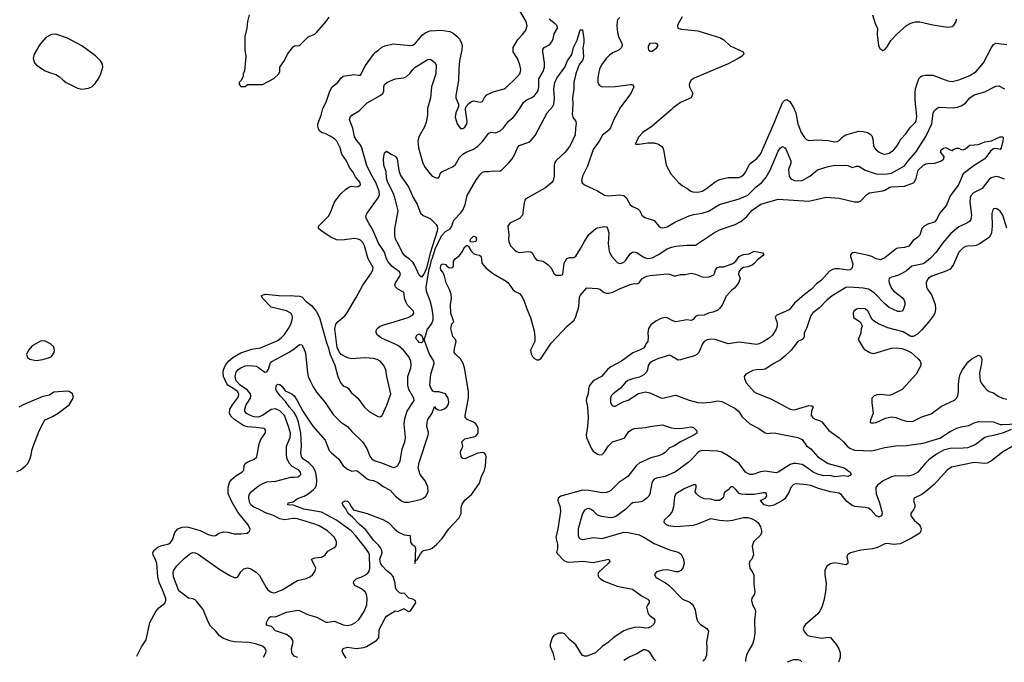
# Model space of a CAD drawing. Header units: inches. Extents: x 1678809 to 1859548, y 384609 to 522868.
# Tile 38 of 256: x 1767477 to 1776528, y 384924 to 390826. Entities that reach past the tile are written whole.
import ezdxf

# ---------------------------------------------------------------- set-up
doc = ezdxf.new("R2010")
doc.units = ezdxf.units.IN
doc.header["$MEASUREMENT"] = 0
for name, color, linetype in [('B7368', 7, 'Continuous'), ('B7369', 7, 'Continuous'), ('B7378', 7, 'Continuous'), ('B7379', 7, 'Continuous')]:
    doc.layers.add(name, color=color, linetype=linetype)

msp = doc.modelspace()

# ---------------------------------------------------------------- linework, layer by layer
at = {"layer": 'B7368', "color": 5}
for points, elevation in [([(1768554.4, 384980.6), (1768595.5, 385064.5), (1768639, 385130), (1768674, 385290), (1768730, 385391.3), (1768755.5, 385424.5), (1768810, 385466), (1768821.2, 385490), (1768820.7, 385510), (1768790.8, 385590), (1768758.2, 385658.2), (1768747, 385710), (1768738.7, 385830), (1768730, 385859.3), (1768705.6, 385910), (1768702, 385930), (1768709.7, 385950.3), (1768750, 385984.9), (1768782.9, 385997.1), (1768848.6, 386011.4), (1768860, 386020), (1768880.9, 386050), (1768903.1, 386116.9), (1768930, 386148.9), (1768970, 386165.2), (1769008.2, 386168.2), (1769030, 386164.7), (1769134.8, 386134.8), (1769210, 386098.4), (1769254.2, 386085.8), (1769278, 386090), (1769310, 386111), (1769350, 386122.8), (1769390, 386120.7), (1769450, 386104.4), (1769510, 386103.1), (1769568, 386110), (1769594, 386130), (1769597.2, 386150), (1769574.5, 386190), (1769482.5, 386302.5), (1769424.3, 386404.3), (1769394.6, 386474.6), (1769393.1, 386530), (1769405.2, 386574.8), (1769420.4, 386599.6), (1769463.4, 386636.6), (1769520.7, 386670), (1769537.6, 386690), (1769539.3, 386730), (1769549, 386750), (1769573.4, 386766.6), (1769634, 386790), (1769656, 386810), (1769678.7, 386930), (1769695.1, 386970), (1769733.3, 387030), (1769740.7, 387050), (1769730, 387066), (1769722, 387070), (1769650, 387081.5), (1769570, 387085.7), (1769536.3, 387096.3), (1769453.5, 387150), (1769421.1, 387181.1), (1769406.9, 387210), (1769409.8, 387250), (1769432.2, 387290), (1769490, 387363.6), (1769492.5, 387390), (1769477.9, 387410), (1769454.9, 387430), (1769390.6, 387470), (1769381.4, 387481.4), (1769350.9, 387550), (1769347.8, 387590), (1769351.1, 387610), (1769370, 387653.4), (1769397.3, 387690), (1769437, 387723), (1769510, 387765.7), (1769610, 387799.7), (1769690, 387813.2), (1769850, 387880.2), (1769888.3, 387910), (1769910, 387936), (1769948.8, 387990), (1769970, 388028.4), (1769983.1, 388070), (1769984.5, 388090), (1769980.9, 388110), (1769970, 388131.1), (1769930, 388152.1), (1769790, 388187), (1769709.4, 388270), (1769701.2, 388290), (1769705.1, 388294.9), (1769736, 388304), (1769890, 388291.5), (1769970, 388294), (1770000, 388291.1)], 280), ([(1770000, 386712.5), (1769981.9, 386721.9), (1769956.5, 386750), (1769935.7, 386790), (1769930.6, 386830.6), (1769931.2, 386908.8), (1769963.2, 386990), (1769965.3, 387030), (1769949.5, 387089.5), (1769912.2, 387190), (1769870, 387233.4), (1769830, 387251.5), (1769790, 387245.7), (1769708.8, 387191.2), (1769670, 387175.6), (1769630, 387178.2), (1769598, 387190), (1769562.8, 387210), (1769547.7, 387230), (1769546.2, 387250), (1769559.6, 387290), (1769598.6, 387350), (1769603.4, 387370), (1769598.7, 387390), (1769570, 387424.6), (1769502.8, 387470), (1769467.8, 387510), (1769458.1, 387550), (1769468.6, 387590), (1769486.6, 387613.4), (1769509.9, 387630.1), (1769550, 387645.7), (1769590, 387651.3), (1769650, 387643.5), (1769672.4, 387632.4), (1769730, 387589.2), (1769750, 387593.4), (1769763.8, 387616.2), (1769779, 387670), (1769793.6, 387686.4), (1769949.7, 387770), (1769998.6, 387801.4), (1770000, 387802.6)], 260), ([(1770000, 387218.3), (1769999.4, 387219.4), (1769954.2, 387270), (1769920.4, 387320.4), (1769872, 387370), (1769837.7, 387417.7), (1769831.5, 387431.5), (1769836.1, 387463.9), (1769850, 387479.3), (1769870, 387475.5), (1769890, 387457.3), (1769917.4, 387417.4), (1769978, 387390), (1770000, 387370.9)], 240), ([(1767450, 386675.3), (1767480.9, 386690), (1767531.8, 386730), (1767551.6, 386750), (1767571, 386789), (1767584.2, 386830), (1767589.7, 386870), (1767605.2, 386914.8), (1767656.2, 387050), (1767701, 387139), (1767710, 387150.8), (1767778.4, 387181.6), (1767830, 387210.8), (1767931.4, 387288.6), (1767969, 387350), (1767968.7, 387370), (1767962, 387390), (1767932, 387412), (1767914.8, 387414.8), (1767790, 387405.2), (1767750, 387379), (1767690, 387366.6), (1767510, 387289.3), (1767470, 387267)], 320), ([(1770000, 386243.4), (1769990, 386244.5), (1769910, 386233.1), (1769870, 386240.2), (1769810, 386272.7), (1769737.4, 386297.4), (1769676.3, 386330), (1769630, 386347.4), (1769602.6, 386370), (1769592, 386390), (1769582.9, 386430), (1769583.5, 386450), (1769590.6, 386469.4), (1769608, 386492), (1769670, 386540.3), (1769712.5, 386567.5), (1769750, 386580.2), (1769831.5, 386588.5), (1769970, 386623.2), (1770000, 386625.2)], 260), ([(1770000, 386365.1), (1769991.8, 386368.2), (1769941.2, 386370), (1769944, 386390), (1769990, 386397.3), (1770000, 386404.7)], 240), ([(1769718.3, 384969.9), (1769739.5, 385010), (1769742, 385030), (1769734.5, 385050), (1769710, 385071.1), (1769645.5, 385094.5), (1769585.3, 385105.3), (1769450, 385112.9), (1769410, 385119.7), (1769345.9, 385145.9), (1769312, 385170), (1769279.5, 385210), (1769230, 385256.2), (1769210, 385294.5), (1769163.1, 385410), (1769103.9, 385483.9), (1769090, 385497.7), (1769070, 385506.5), (1769030, 385512.6), (1768941.6, 385581.6), (1768889.9, 385710), (1768889, 385750), (1768895.3, 385770), (1768922.6, 385810), (1768990, 385877.4), (1769050, 385925.3), (1769070, 385931.3), (1769090, 385930.2), (1769116.7, 385916.7), (1769316.5, 385776.5), (1769410, 385719.7), (1769450, 385701.5), (1769470, 385702.3), (1769481.6, 385710), (1769510, 385754.9), (1769537.7, 385782.3), (1769570, 385792.2), (1769603, 385783), (1769650, 385750.4), (1769680.5, 385720.5), (1769743.1, 385610), (1769759.3, 385590), (1769790, 385567), (1769810, 385562.6), (1769830, 385564.6), (1769889.4, 385590), (1770000, 385658)], 260), ([(1770000, 384981.3), (1769977.6, 385010), (1769977.1, 385050), (1769989.8, 385110), (1769985.6, 385130), (1769972.1, 385150), (1769930, 385179.1), (1769830, 385211.5), (1769792.8, 385252.8), (1769745.9, 385265.9), (1769745.5, 385290), (1769766.5, 385333.5), (1769778.5, 385341.5), (1769790, 385344.7), (1769830, 385341.6), (1769930, 385385.2), (1770000, 385397.8)], 240)]:
    msp.add_lwpolyline(points, dxfattribs=dict(at, elevation=elevation))
at = {"layer": 'B7368', "color": 5, "elevation": 320}
msp.add_lwpolyline([(1767690, 387877.2), (1767670, 387872.7), (1767591.3, 387830), (1767558.8, 387790), (1767540.7, 387750), (1767550, 387724.7), (1767570, 387707.3), (1767630, 387697.3), (1767690, 387703.8), (1767750, 387723), (1767770, 387734), (1767795.1, 387770), (1767798, 387790), (1767790, 387822), (1767762, 387850), (1767710, 387874)], close=True, dxfattribs=at)
at = {"layer": 'B7369', "color": 5, "elevation": 320}
msp.add_lwpolyline([(1769587.3, 390870), (1769570.6, 390810), (1769564, 390750), (1769547.9, 390672.1), (1769546.8, 390550), (1769556, 390490), (1769543.6, 390356.4), (1769532, 390330), (1769531.6, 390308.4), (1769511.6, 390268.4), (1769494, 390250), (1769494, 390230), (1769510, 390214), (1769550, 390214), (1769570, 390232), (1769710, 390232), (1769813.6, 390286.4), (1769858, 390330), (1769868, 390350), (1769869.1, 390390.9), (1769910, 390452), (1769939, 390510), (1769990, 390578), (1770000, 390584.5)], dxfattribs=at)
msp.add_lwpolyline([(1767810, 390694), (1767770, 390689.3), (1767718, 390662), (1767661.3, 390598.7), (1767610.7, 390510), (1767600.7, 390470), (1767614.8, 390430), (1767631, 390410), (1767710, 390357.3), (1767750, 390340.7), (1767810, 390324), (1767842.5, 390302.5), (1767876, 390270), (1767904.7, 390250), (1768010, 390197.3), (1768050, 390188), (1768110, 390197.1), (1768141.2, 390210), (1768170, 390240.7), (1768205.1, 390290), (1768223, 390330), (1768240.5, 390390), (1768237.1, 390417.1), (1768219.5, 390450), (1768175.5, 390495.5), (1768050, 390585.6), (1767916.1, 390656.1)], close=True, dxfattribs=at)
at = {"layer": 'B7378', "color": 5}
for points, elevation in [([(1770000, 387370.9), (1770001.1, 387370), (1770028.9, 387330), (1770080.9, 387230), (1770173.1, 387093.1), (1770283.7, 386963.7), (1770322.8, 386870), (1770340.3, 386850), (1770412.2, 386790), (1770450.4, 386730), (1770490, 386697), (1770530, 386678.4), (1770570, 386686.4), (1770590, 386675.8), (1770670, 386610.2), (1770690, 386600.8), (1770730, 386592.6), (1770770, 386574.9), (1770819.8, 386539.8), (1770883.7, 386503.7), (1770932.4, 386450), (1770990, 386403.7), (1771010, 386393.7), (1771050, 386393.4), (1771161.3, 386418.7), (1771190, 386432.2), (1771210, 386450.3), (1771232.2, 386490), (1771230, 386536), (1771204.4, 386590), (1771159.7, 386650), (1771141.5, 386710), (1771150, 386758.8), (1771232.3, 387010), (1771235.5, 387035.5), (1771220.4, 387090), (1771221.5, 387130), (1771230, 387152.7), (1771269.1, 387210.9), (1771290, 387274.8), (1771298.7, 387258.7), (1771323.7, 387243.7), (1771350, 387240.7), (1771384.4, 387255.6), (1771403.5, 387270), (1771416.1, 387290), (1771421.6, 387310), (1771415.9, 387350), (1771390.5, 387390.5), (1771331.4, 387408.6), (1771290, 387409.4), (1771274.2, 387414.2), (1771252.4, 387452.4), (1771246, 387470), (1771255.6, 387570), (1771288, 387670), (1771282.6, 387690), (1771241, 387761), (1771194, 387890), (1771210, 387930.7), (1771221.4, 387978.6), (1771265.2, 388034.8), (1771276.6, 388070), (1771277.1, 388110), (1771265.2, 388185.2), (1771250, 388242.9), (1771217, 388330), (1771212.5, 388370), (1771240.5, 388539.5), (1771250, 388562), (1771262, 388618), (1771270, 388630.3), (1771303.3, 388736.7), (1771356.7, 388843.3), (1771390, 388879.5), (1771435.4, 388904.6), (1771449.8, 388930), (1771460.3, 388970), (1771471.1, 388988.9), (1771530, 389050.2), (1771550, 389077.8), (1771572.6, 389130), (1771590, 389212.2), (1771669.9, 389350), (1771710, 389405.8), (1771730, 389427.1), (1771750, 389432.3), (1771788.5, 389431.5), (1771830, 389438.9), (1771890, 389435.8), (1771910, 389448.5), (1771970, 389508.8), (1772002.7, 389550), (1772027.4, 389592.6), (1772052.4, 389650), (1772069.7, 389670), (1772157.8, 389702.2), (1772179.9, 389720.1), (1772215.7, 389764.3), (1772324.4, 389970), (1772351, 390000)], 240), ([(1770000, 387802.6), (1770050, 387844.4), (1770070, 387840.5), (1770090, 387807.3), (1770104, 387764), (1770124.2, 387584.2), (1770130.2, 387550), (1770146.7, 387510), (1770174.4, 387454.4), (1770205.6, 387405.6), (1770285.7, 387310), (1770358.8, 387198.8), (1770430, 387130.5), (1770490, 387090.4), (1770530, 387043.7), (1770628.8, 386950), (1770667.9, 386887.9), (1770696.4, 386816.4), (1770712.8, 386792.8), (1770736.9, 386776.9), (1770813.7, 386753.7), (1770910, 386714), (1770930, 386716.4), (1770950, 386728.2), (1770976, 386770), (1770993.8, 386886.2), (1771016.9, 386950), (1771022.9, 386990), (1771009.9, 387109.9), (1771017.4, 387162.6), (1771039.7, 387230), (1771104.7, 387330), (1771100.4, 387350), (1771055, 387430), (1771046.3, 387470), (1771045, 387550), (1771073, 387630), (1771075.3, 387655.3), (1771072, 387690), (1771053, 387730), (1771006.6, 387790), (1770959.7, 387830), (1770923.6, 387850), (1770802.3, 387902.3), (1770766.6, 387930), (1770754.3, 387950), (1770753, 387970), (1770763.6, 387990), (1770792.3, 388010), (1770832.6, 388027.4), (1770890, 388041.2), (1771048.2, 388091.8), (1771086.6, 388113.4), (1771100.9, 388130), (1771098, 388150), (1771043, 388203), (1771028.4, 388228.4), (1771014.4, 388270), (1771011.6, 388311.6), (1771004.2, 388324.2), (1770952.5, 388352.5), (1770932.1, 388372.1), (1770926.6, 388390), (1770931.1, 388410), (1770971.1, 388470), (1770976.4, 388490), (1770969.7, 388510), (1770900.4, 388560.4), (1770863.1, 388603.1), (1770849.1, 388630), (1770830.7, 388690), (1770775.3, 388775.3), (1770721.7, 388901.7), (1770690.9, 388950), (1770660.5, 389010), (1770662, 389030), (1770670, 389050.5), (1770772.8, 389190), (1770783.2, 389216.8), (1770782.1, 389250), (1770752, 389330), (1770706, 389410), (1770668.8, 389488.8), (1770618.4, 389658.4), (1770604.5, 389684.5), (1770576.2, 389716.2), (1770554.7, 389750), (1770539.7, 389830), (1770513.7, 389890), (1770509.7, 389910), (1770514.7, 389930), (1770529.8, 389950.2), (1770598.4, 389990), (1770608.4, 390000)], 260), ([(1770000, 388291.1), (1770050, 388286.3), (1770070, 388279.5), (1770110, 388238.3), (1770160.7, 388200.7), (1770203.1, 388150), (1770232.5, 388092.5), (1770293.1, 387870), (1770316, 387810), (1770331.5, 387750), (1770372.8, 387652.8), (1770400.8, 387550), (1770430, 387489.1), (1770450, 387464.7), (1770488.3, 387448.3), (1770498.5, 387438.5), (1770523.3, 387403.3), (1770585, 387350), (1770644.2, 387270), (1770690, 387226.9), (1770770, 387181.7), (1770790, 387178.7), (1770810, 387190.6), (1770853.5, 387286.5), (1770887.7, 387390), (1770851.9, 387550), (1770843.5, 387610), (1770825.7, 387650), (1770789.6, 387690), (1770764.2, 387704.2), (1770730, 387714.7), (1770650, 387721.1), (1770531.3, 387711.3), (1770490, 387720.5), (1770432.4, 387752.4), (1770415.1, 387775.1), (1770396.9, 387816.9), (1770374.2, 387985.8), (1770384.5, 388030), (1770404.4, 388055.6), (1770469.4, 388110), (1770482.9, 388130), (1770570, 388274.9), (1770630, 388388.4), (1770710, 388501.6), (1770723.5, 388530), (1770726.2, 388550), (1770681, 388630), (1770647.2, 388750), (1770630, 388779.1), (1770610, 388800.4), (1770590, 388810.8), (1770555.7, 388815.7), (1770438.8, 388801.2), (1770390, 388804.2), (1770330, 388832.5), (1770245.6, 388890), (1770225.1, 388910), (1770225.1, 388930), (1770317.3, 389022.7), (1770332.2, 389050), (1770371.1, 389150), (1770382.6, 389170), (1770430, 389227), (1770475.6, 389270), (1770510, 389291.7), (1770530, 389296.5), (1770570, 389292.4), (1770590, 389294.9), (1770611.3, 389310), (1770607.6, 389330), (1770563.4, 389383.4), (1770539.7, 389430), (1770509.2, 389469.2), (1770480.8, 389530), (1770439.8, 389590), (1770422.9, 389650), (1770391.4, 389710), (1770370.8, 389730.8), (1770330, 389755.6), (1770290, 389777.1), (1770250.8, 389790.8), (1770230, 389809.5), (1770222.6, 389822.6), (1770216.4, 389850), (1770219.2, 389870), (1770249.1, 389950.9), (1770260.5, 390000)], 280), ([(1771225.3, 390000), (1771225.5, 389950), (1771214.2, 389885.8), (1771197, 389843), (1771145.7, 389750), (1771138.3, 389710), (1771144.4, 389650), (1771182.8, 389510), (1771203.1, 389470), (1771250, 389410.3), (1771270, 389390.4), (1771290, 389379.5), (1771310, 389372.7), (1771326.3, 389373.7), (1771334.9, 389385.1), (1771343, 389410), (1771358, 389430), (1771461, 389479), (1771484.5, 389495.5), (1771520.7, 389559.3), (1771550, 389591.4), (1771582, 389610), (1771650, 389637.8), (1771690, 389664.2), (1771732.2, 389707.8), (1771790, 389785.5), (1771810, 389792.4), (1771850, 389786), (1771894.2, 389805.8), (1771925.4, 389834.6), (1771970, 389894), (1772010, 389924.9), (1772030, 389947.3), (1772064.9, 390000)], 260), ([(1771497.8, 390000), (1771485.3, 389970), (1771478.7, 389930), (1771497.6, 389870), (1771530, 389828.2), (1771550, 389828.4), (1771570, 389840.4), (1771586, 389870), (1771589.8, 389890), (1771576.5, 390000)], 280), ([(1772559.1, 390000), (1772556.2, 389956.2), (1772562, 389930), (1772590.3, 389890.3), (1772593.7, 389873.7), (1772586, 389830), (1772583.1, 389770), (1772547, 389690), (1772530, 389662.9), (1772490.3, 389610), (1772408.2, 389531.8), (1772394, 389510), (1772390.3, 389489.7), (1772391.4, 389388.6), (1772380.4, 389350), (1772367.8, 389332.2), (1772310, 389283.1), (1772130, 389179.6), (1772122, 389170), (1772115.5, 389144.5), (1772099.6, 389030), (1772070, 389000.9), (1771983.5, 388956.5), (1771963.1, 388930), (1771974.6, 388850), (1771970.4, 388810), (1771974, 388790), (1771990.3, 388750.3), (1772029, 388709), (1772050, 388693), (1772070, 388686.7), (1772150, 388698), (1772174.2, 388694.2), (1772190, 388682.8), (1772210, 388640.7), (1772230, 388616.3), (1772290, 388607.7), (1772335.8, 388575.8), (1772359.1, 388550), (1772390, 388491), (1772410, 388481), (1772450, 388478.8), (1772470, 388486), (1772482.6, 388590), (1772505.7, 388634.3), (1772530, 388642), (1772570, 388642.3), (1772590, 388655.3), (1772630, 388717.6), (1772667.9, 388790), (1772710, 388853.7), (1772770, 388904.4), (1772790, 388915.3), (1772850, 388928.2), (1772870, 388924.9), (1772881.6, 388910), (1772892.4, 388870), (1772886.2, 388770), (1772895.8, 388695.8), (1772921.1, 388650), (1772970, 388597.6), (1772990, 388588.5), (1773008.7, 388588.7), (1773030, 388598.3), (1773050, 388616.5), (1773090, 388676.4), (1773110, 388691.8), (1773125.9, 388694.1), (1773150, 388688.9), (1773208, 388648), (1773230, 388638), (1773250, 388634.4), (1773290, 388640.2), (1773350, 388668.5), (1773430, 388721.3), (1773470, 388738), (1773510, 388746.9), (1773610, 388754), (1773690, 388754.3), (1773854.7, 388865.3), (1773910, 388897.6), (1774054, 388946), (1774107.4, 388972.6), (1774162.5, 389017.5), (1774210, 389076.9), (1774290, 389132.2), (1774450, 389177.3), (1774730, 389159), (1774890, 389195.3), (1775010, 389185.7), (1775150, 389154.9), (1775190, 389153.1), (1775210, 389162.6), (1775261.8, 389218.2), (1775290, 389236.9), (1775410, 389253.1), (1775430, 389260.3), (1775470, 389285), (1775489.2, 389290), (1775610, 389298), (1775692, 389328), (1775702, 389338), (1775718.7, 389370), (1775735.9, 389444.1), (1775785.1, 389490), (1775810, 389503.1), (1775826.2, 389506.2), (1775890, 389507.3), (1775949, 389530), (1775972.3, 389547.7), (1775974, 389570), (1775942, 389610), (1775947.6, 389630), (1775970, 389648), (1775990, 389652.4), (1776030, 389630.6), (1776050, 389624.7), (1776063.9, 389636.1), (1776090, 389647.3), (1776110, 389646.8), (1776130, 389634.8), (1776150, 389630.7), (1776170, 389639.1), (1776210, 389672.7), (1776290, 389681.7), (1776350, 389705.3), (1776410, 389713.7), (1776490, 389752), (1776514, 389750), (1776518.5, 389738.5), (1776515.3, 389715.3), (1776498.4, 389650), (1776490, 389633.2), (1776450, 389644.5), (1776430, 389639.5), (1776402.3, 389617.7), (1776348.9, 389550), (1776251.8, 389488.2), (1776149.5, 389410.5), (1776105.9, 389310), (1776029.1, 389210), (1775995.9, 389124.1), (1775935.3, 389050), (1775906, 388990), (1775890, 388969.7), (1775877.8, 388962.2), (1775830, 388950.8), (1775790, 388929.8), (1775770.8, 388909.2), (1775750, 388846.9), (1775730, 388825.6), (1775690, 388796.9), (1775650, 388747.1), (1775610, 388733.5), (1775551.2, 388728.8), (1775536.4, 388723.6), (1775430, 388640.4), (1775390, 388621.6), (1775350, 388628.8), (1775309.9, 388649.9), (1775279.5, 388659.5), (1775150, 388688.3), (1775130, 388685.6), (1775113.8, 388666.2), (1775113.4, 388650), (1775134.6, 388585.4), (1775130.4, 388550), (1775121.2, 388538.8), (1775110.2, 388529.8), (1775090, 388526.2), (1775010, 388538), (1774970, 388539.2), (1774947.1, 388532.9), (1774922.2, 388517.8), (1774846.7, 388433.3), (1774801.2, 388398.8), (1774754.6, 388350), (1774690, 388303.1), (1774598.5, 388221.5), (1774550, 388162), (1774431.3, 388110), (1774422.8, 388090), (1774435.6, 388055.6), (1774439.5, 388030), (1774438.7, 388010), (1774430, 387982.7), (1774398.4, 387930), (1774370, 387905.4), (1774310, 387867.6), (1774274.8, 387850), (1774250, 387843.5), (1774090, 387863.1), (1773990, 387848.5), (1773870, 387889.7), (1773830, 387892.5), (1773795.3, 387884.7), (1773770.4, 387870), (1773753.4, 387850), (1773719.3, 387770), (1773702, 387750), (1773681.2, 387738.8), (1773590, 387715.6), (1773550, 387700.7), (1773530, 387699.5), (1773470, 387737.2), (1773450, 387744), (1773350, 387715), (1773293.4, 387690), (1773267.4, 387670), (1773255.6, 387650), (1773247.6, 387610), (1773238.9, 387590), (1773215.3, 387564.7), (1773175.8, 387544.2), (1773110, 387528.6), (1773067.8, 387512.2), (1773041.3, 387490), (1772998.5, 387441.5), (1772932.2, 387390), (1772913.4, 387370), (1772906.7, 387350), (1772909.1, 387310), (1772923, 387283), (1772935.2, 387275.2), (1772950, 387275.8), (1773024, 387316), (1773070, 387332.8), (1773166.6, 387393.4), (1773230, 387408), (1773270, 387399.6), (1773370, 387354.3), (1773390, 387351.4), (1773490, 387376.1), (1773510, 387376.5), (1773630, 387330.3), (1773712, 387310), (1773750, 387307.8), (1773830, 387314.3), (1773890, 387325.3), (1773930, 387320.9), (1774050, 387258.7), (1774086.5, 387226.5), (1774119.2, 387179.2), (1774190, 387114.3), (1774272.1, 387072.1), (1774330, 387030.4), (1774350, 387025.7), (1774390, 387030.3), (1774427.5, 387027.5), (1774630, 386990.2), (1774670, 386971.8), (1774710, 386913.4), (1774750, 386883.8), (1774812.7, 386810), (1774910.2, 386750.2), (1775056.3, 386710), (1775110.6, 386670), (1775121, 386650), (1775110, 386639), (1775090.4, 386629.6), (1775050, 386637.4), (1774970, 386627.4), (1774930, 386638.7), (1774870, 386637.8), (1774810, 386653.1), (1774770, 386669.9), (1774713.8, 386713.8), (1774670, 386739.5), (1774608.8, 386751.2), (1774589.5, 386750.5), (1774559.2, 386740.8), (1774450.1, 386669.9), (1774430, 386663.4), (1774330, 386678.1), (1774287.7, 386672.3), (1774217.3, 386650), (1774190, 386649.1), (1774170, 386656.8), (1774150, 386671.8), (1774089.8, 386750), (1773990, 386819.9), (1773930, 386855.5), (1773890, 386862.3), (1773750, 386869.8), (1773730, 386864), (1773710.4, 386850), (1773656.5, 386790), (1773621.5, 386758.5), (1773506.7, 386673.3), (1773410.6, 386630), (1773330, 386614.5), (1773310, 386604.7), (1773296.5, 386590), (1773287.8, 386570), (1773270.3, 386470), (1773261.3, 386450), (1773246.3, 386433.7), (1773214.4, 386410), (1773190, 386398.2), (1773112.3, 386387.7), (1773099.1, 386380.9), (1773050, 386329.7), (1772956.4, 386263.6), (1772930, 386253.5), (1772907.9, 386252.1), (1772824, 386264), (1772790, 386276.8), (1772753, 386313), (1772730, 386328.9), (1772710, 386335.8), (1772690, 386334.7), (1772670, 386321.3), (1772650, 386289.3), (1772612.3, 386150), (1772611.5, 386090), (1772616.5, 386070), (1772630, 386058.3), (1772652.4, 386052.4), (1772750, 386071), (1772830, 386062.3), (1773030, 386118.8), (1773070, 386116.2), (1773170, 386093.6), (1773213.2, 386073.2), (1773310, 386013.8), (1773450, 385957.6), (1773530, 385935.8), (1773556.8, 385916.8), (1773579, 385870), (1773583.9, 385830), (1773572.1, 385787.9), (1773553.5, 385766.5), (1773530, 385755.1), (1773510, 385754.5), (1773432.6, 385772.6), (1773390, 385770.7), (1773330, 385753.6), (1773313.1, 385730), (1773321.1, 385710), (1773336.1, 385696.1), (1773414.6, 385654.6), (1773447.2, 385630), (1773570, 385504.9), (1773636.2, 385476.2), (1773657.4, 385457.4), (1773674.6, 385434.6), (1773686.5, 385406.5), (1773697.3, 385330), (1773710, 385297.1), (1773735.8, 385270), (1773794.2, 385234.2), (1773807.9, 385210), (1773789.1, 385110), (1773792.8, 385050), (1773790.2, 384990), (1773773.8, 384950), (1773758, 384934.7)], 240), ([(1772986.7, 390000), (1772938.4, 389910), (1772907.8, 389832.2), (1772890, 389809.7), (1772834.4, 389765.6), (1772805.3, 389710), (1772750, 389634), (1772697.5, 389482.5), (1772650.4, 389390), (1772642.4, 389350), (1772648.8, 389328.8), (1772670, 389310.6), (1772790, 389256), (1772854, 389214), (1772888.2, 389208.2), (1772990, 389216.5), (1773031.7, 389211.7), (1773052.9, 389192.9), (1773090, 389126.8), (1773110, 389111), (1773158, 389090), (1773173.7, 389073.7), (1773196, 389030), (1773224.7, 389010), (1773310, 388980.7), (1773353.4, 388930), (1773370, 388918.4), (1773390, 388915.3), (1773430, 388924.9), (1773504.5, 388970), (1773630, 389025.5), (1773670, 389038), (1773750, 389050.2), (1773810, 389068.1), (1773910.7, 389129.3), (1774090, 389180.7), (1774170, 389215.8), (1774248.1, 389291.9), (1774298.3, 389330), (1774338.9, 389381.1), (1774377.1, 389442.9), (1774450, 389619.5), (1774470, 389648.5), (1774490, 389660.3), (1774510, 389650.4), (1774523.1, 389630), (1774564.2, 389530), (1774564.6, 389510), (1774545.2, 389450), (1774549.3, 389389.3), (1774565.5, 389365.5), (1774598.8, 389350), (1774630, 389345), (1774670, 389350.2), (1774739.7, 389390), (1774811.8, 389448.2), (1774910, 389477.8), (1774970.3, 389490.3), (1775030, 389487.2), (1775070, 389490.3), (1775090, 389487), (1775130, 389470.4), (1775170, 389481.7), (1775190, 389481.5), (1775250, 389443.6), (1775350.2, 389410.2), (1775433.4, 389406.6), (1775490, 389418), (1775610, 389483.5), (1775646.4, 389533.6), (1775715.9, 389610), (1775806.3, 389753.7), (1775860.6, 389870), (1775874.5, 389970), (1775886.1, 389993.9), (1775893, 390000)], 260), ([(1773466.3, 390000), (1773291.4, 389848.6), (1773204, 389790), (1773167.3, 389750), (1773146, 389710), (1773143.6, 389696.4), (1773134, 389690), (1773144.7, 389684.7), (1773170, 389682.8), (1773250, 389696.4), (1773310, 389694.4), (1773350, 389683.8), (1773381.3, 389661.3), (1773390.3, 389650.3), (1773396.4, 389630), (1773419, 389490), (1773462.6, 389410), (1773532.7, 389330), (1773570, 389302), (1773610, 389279.5), (1773645.5, 389250), (1773663.9, 389243.9), (1773710, 389242.8), (1773750, 389252), (1773790, 389274.7), (1773870, 389338.6), (1773910, 389358.2), (1773990, 389376.5), (1774090, 389375.9), (1774110, 389385.2), (1774134.2, 389405.8), (1774151.6, 389428.4), (1774170, 389470.4), (1774190, 389501.7), (1774251, 389549), (1774287.8, 389592.2), (1774409.9, 389870), (1774461.9, 390000)], 280), ([(1774598.2, 390000), (1774610.2, 389970.2), (1774630.2, 389870), (1774661.2, 389790), (1774690, 389743.1), (1774710, 389724.9), (1774730, 389718), (1774810, 389723.6), (1774910, 389715.8), (1774970, 389706), (1774990, 389708.2), (1775010, 389715.6), (1775046.9, 389753.1), (1775072.3, 389767.7), (1775190, 389802.3), (1775230, 389800.3), (1775270.7, 389790), (1775295.3, 389775.3), (1775310, 389759.1), (1775318.9, 389730), (1775324.6, 389670), (1775333.4, 389650), (1775350.4, 389630), (1775377.1, 389610), (1775410, 389594.9), (1775430, 389591.4), (1775470, 389600.8), (1775510, 389628.9), (1775530, 389651.7), (1775546.3, 389673.7), (1775575.4, 389730), (1775622.9, 389777.1), (1775663.9, 389836.1), (1775710, 389886.3), (1775717.9, 389902.1), (1775722.3, 389937.7), (1775716.3, 390000)], 280), ([(1776530, 389363.1), (1776470, 389384.4), (1776450, 389386.2), (1776407.3, 389372.7), (1776385.5, 389354.5), (1776323.3, 389276.7), (1776244.6, 389235.4), (1776218.8, 389210), (1776212.6, 389190), (1776211.6, 389150), (1776227.6, 389030), (1776221.3, 388990), (1776210, 388976.2), (1776182.5, 388957.5), (1776110, 388922.6), (1776036.6, 388863.4), (1775962.4, 388777.6), (1775901.1, 388690), (1775850, 388636.9), (1775793.7, 388590), (1775770, 388580.3), (1775677, 388563), (1775630, 388521.1), (1775585.3, 388494.7), (1775550, 388478), (1775490, 388463), (1775470.5, 388450), (1775466.3, 388430), (1775469.1, 388410), (1775490, 388358.4), (1775510, 388336.5), (1775590, 388275.3), (1775608.8, 388250), (1775613.4, 388230), (1775612, 388208), (1775602, 388170), (1775590.8, 388150), (1775570, 388144.7), (1775550, 388147.1), (1775470, 388184.1), (1775430, 388215.5), (1775333.7, 388313.7), (1775279.7, 388350), (1775230, 388361.7), (1775109.4, 388370.6), (1775070, 388367.9), (1774946.7, 388290), (1774897.8, 388250), (1774830, 388181.2), (1774767, 388133), (1774750.9, 388109.1), (1774710.1, 387989.9), (1774688.6, 387951.4), (1774687.1, 387912.9), (1774680.2, 387899.8), (1774670.4, 387890), (1774630.3, 387870), (1774569.4, 387790.6), (1774510, 387734.7), (1774470, 387703.5), (1774408.2, 387670), (1774330, 387617.7), (1774310, 387612.4), (1774250, 387611.3), (1774215.9, 387604.1), (1774150.7, 387570), (1774141.7, 387558.3), (1774137.1, 387550), (1774138.7, 387530), (1774154.3, 387490), (1774230, 387407.4), (1774250, 387395.6), (1774382.8, 387342.8), (1774560.7, 387250), (1774590, 387243.6), (1774610, 387246), (1774730, 387282.6), (1774758.8, 387278.8), (1774770.4, 387270), (1774756.5, 387230), (1774753.9, 387193.9), (1774768.5, 387170), (1774790, 387157.8), (1774830, 387146), (1774850, 387133.4), (1774914.6, 387054.6), (1775010, 386984.9), (1775050, 386948.4), (1775082, 386910), (1775106.7, 386890), (1775150, 386873.4), (1775310, 386867.1), (1775430, 386896), (1775530, 386911.5), (1775630, 386915.8), (1775783.3, 386936.7), (1775936.6, 386983.4), (1776030, 387044.9), (1776090, 387074.9), (1776130, 387086.7), (1776202, 387098), (1776250, 387122.4), (1776290, 387134.9), (1776427.2, 387132.8), (1776489.2, 387109.2), (1776507.8, 387107.8), (1776650, 387112.8)], 260), ([(1776552.5, 388912.5), (1776514.3, 389030), (1776490, 389067.3), (1776459, 389090), (1776450, 389093.3), (1776430, 389089.4), (1776418.7, 389070), (1776412.7, 389047.3), (1776415.6, 388930), (1776410.2, 388870), (1776390.8, 388829.2), (1776295.5, 388764.5), (1776270, 388752.1), (1776250, 388747.9), (1776190, 388747.8), (1776170, 388743.1), (1776150, 388730.9), (1776109.2, 388690), (1776061.4, 388578.6), (1776030, 388536.4), (1776000.4, 388519.6), (1775861.6, 388470), (1775830, 388452.2), (1775820.6, 388439.4), (1775809, 388410), (1775811.7, 388370), (1775821.1, 388350), (1775858.4, 388298.4), (1775871.6, 388270), (1775891.5, 388210), (1775895.3, 388170), (1775892.4, 388147.6), (1775888.8, 388130), (1775876.5, 388110), (1775830, 388047.6), (1775770, 387977.6), (1775730, 387938.7), (1775690, 387916.9), (1775670, 387916.9), (1775598.3, 387958.3), (1775455.9, 387995.9), (1775372, 388032), (1775334.3, 388054.3), (1775313.8, 388073.8), (1775274.5, 388150), (1775250, 388169.2), (1775190, 388173.2), (1775170, 388168.7), (1775144.7, 388150), (1775138, 388130), (1775142, 388090), (1775202, 388050), (1775219.6, 388019.6), (1775222, 388010), (1775211.6, 387988.4), (1775210, 387946), (1775186, 387890), (1775230, 387811.3), (1775241.1, 387801.1), (1775291.3, 387770), (1775310, 387762), (1775330, 387760.5), (1775490, 387810.4), (1775533.8, 387813.8), (1775585.1, 387805.1), (1775630, 387790.4), (1775670.3, 387770.3), (1775736.3, 387710), (1775753.4, 387690), (1775760.5, 387670), (1775762, 387650), (1775717.1, 387570), (1775590, 387429.6), (1775496.7, 387383.3), (1775470, 387374.7), (1775390, 387382.4), (1775359.9, 387380.1), (1775331.3, 387370), (1775311.3, 387350), (1775310.7, 387310), (1775321.6, 387210), (1775297.3, 387150), (1775296, 387130), (1775304.1, 387124.1), (1775330, 387122.4), (1775350, 387127.2), (1775434.6, 387165.4), (1775490, 387178.2), (1775530, 387172.3), (1775587.3, 387150), (1775630, 387140.2), (1775670, 387135.8), (1775690, 387139.2), (1775770, 387178.6), (1775854.9, 387205.1), (1775950, 387277), (1776068.9, 387331.1), (1776089.8, 387350.2), (1776099.2, 387370), (1776105.8, 387410), (1776105.7, 387474.3), (1776112.1, 387530), (1776122.7, 387570), (1776142.7, 387610), (1776195.9, 387684.1), (1776230, 387710.4), (1776290, 387743.8), (1776310, 387736.3), (1776320.3, 387710), (1776317.8, 387670), (1776298.3, 387581.7), (1776306, 387510), (1776320.6, 387480.6), (1776344.7, 387450), (1776370, 387424.7), (1776390, 387412.3), (1776430, 387398.2), (1776470, 387369.1), (1776510, 387349.2), (1776550, 387339.7)], 280), ([(1770479.6, 384963.3), (1770448.3, 385010), (1770442, 385030), (1770452, 385050), (1770490, 385064), (1770570, 385049.1), (1770639.4, 385060.6), (1770663.7, 385070), (1770755.8, 385124.2), (1770777.4, 385150), (1770780.4, 385210), (1770785.4, 385230), (1770836.2, 385330), (1770850, 385347.7), (1770930, 385398), (1770950, 385392), (1771004.7, 385415.3), (1771014.8, 385414.8), (1771050, 385391.3), (1771070, 385398), (1771119, 385470), (1771113.2, 385490), (1771090, 385502.7), (1771053.4, 385513.4), (1771015.9, 385555.9), (1771010, 385559.3), (1770990, 385556.2), (1770970, 385562.4), (1770939.7, 385590), (1770931.1, 385610), (1770927.8, 385650), (1770911.2, 385711.2), (1770896.4, 385730), (1770847.8, 385767.8), (1770809.5, 385809.5), (1770793.6, 385833.6), (1770789, 385870), (1770807.9, 385930), (1770806.3, 385950), (1770794.5, 385974.5), (1770777.5, 385997.5), (1770730, 386044.8), (1770659.8, 386139.8), (1770599.3, 386190), (1770538, 386258), (1770496.2, 386290), (1770474.2, 386334.2), (1770446.6, 386370), (1770441.2, 386390), (1770450, 386398.8), (1770470, 386407.3), (1770490, 386404.9), (1770507.3, 386390), (1770528.2, 386348.2), (1770545.8, 386325.8), (1770670, 386291.8), (1770816, 386236), (1770870, 386204.4), (1770925.4, 386145.4), (1770958.2, 386118.2), (1771010, 386094.9), (1771067.3, 386087.3), (1771068.3, 386028.3), (1771080.4, 386010), (1771109.2, 385989.2), (1771116.3, 385970), (1771110, 385832), (1771118, 385862), (1771130, 385864.2), (1771160.8, 385919.2), (1771179, 385941), (1771190, 385951.7), (1771250, 385963.6), (1771270, 385973.6), (1771311.7, 386008.3), (1771359.9, 386060.1), (1771420.5, 386150), (1771513, 386247), (1771534, 386290), (1771536.4, 386350), (1771543.7, 386376.3), (1771567.7, 386412.3), (1771630, 386464.6), (1771702.7, 386570), (1771722.7, 386630), (1771749.8, 386690), (1771758.4, 386730), (1771766.3, 386810), (1771762, 386830), (1771747.7, 386847.7), (1771730, 386851.6), (1771690, 386844.5), (1771570, 386794.3), (1771550, 386795.6), (1771534.3, 386814.3), (1771530, 386852), (1771533.6, 386870), (1771546, 386890), (1771549.2, 386910), (1771540.9, 386950), (1771570, 386977.6), (1771650, 386993.4), (1771670, 387002), (1771691.8, 387030), (1771692.7, 387070), (1771686.6, 387090), (1771670, 387114.3), (1771650, 387131.1), (1771590, 387155.1), (1771572.9, 387172.9), (1771571.5, 387191.5), (1771603.8, 387350), (1771603.1, 387410), (1771566, 387630), (1771553.6, 387670), (1771530, 387711.2), (1771485.6, 387750), (1771471.8, 387770), (1771474.8, 387805.2), (1771489.3, 387870), (1771484, 387890), (1771458, 387918), (1771441.2, 387990), (1771450, 388032), (1771468, 388050), (1771439, 388130), (1771438.7, 388210), (1771447.8, 388270), (1771443.6, 388303.6), (1771427.5, 388347.5), (1771396, 388410), (1771382.7, 388470), (1771367, 388507), (1771349.6, 388530), (1771344.5, 388550), (1771350, 388576), (1771370, 388584.7), (1771390, 388578), (1771403, 388563), (1771428, 388548), (1771458, 388550), (1771465.2, 388570), (1771465.2, 388610), (1771479.3, 388630), (1771518.5, 388661.5), (1771544.7, 388695.3), (1771570, 388740.5), (1771590, 388754.8), (1771603.8, 388743.8), (1771625.2, 388705.2), (1771650, 388679.3), (1771670, 388670.4), (1771703.8, 388663.8), (1771715.1, 388655.1), (1771723, 388630), (1771724, 388590), (1771764.8, 388544.8), (1771831.3, 388491.3), (1771950, 388425.5), (1771968.7, 388408.7), (1772010, 388348), (1772031, 388330), (1772071.7, 388311.7), (1772090, 388290.7), (1772110, 388250.6), (1772138, 388170), (1772173.8, 388090), (1772205.8, 387970), (1772213.8, 387910), (1772211.5, 387870), (1772174, 387790), (1772177.4, 387757.4), (1772190, 387732.7), (1772210, 387713.7), (1772230, 387703.1), (1772250, 387703.6), (1772270, 387718.3), (1772363.5, 387856.5), (1772510.9, 388010), (1772573.6, 388066.4), (1772590, 388100.4), (1772616.5, 388190), (1772621.8, 388278.2), (1772630, 388294.4), (1772690, 388364), (1772790, 388358.4), (1772810, 388350.3), (1772850, 388321.5), (1772870, 388314.3), (1772890, 388313.5), (1772930, 388323.8), (1772990, 388353.5), (1773090, 388393.1), (1773130, 388402.3), (1773150, 388401.5), (1773170, 388408.5), (1773199.7, 388450), (1773241.6, 388470), (1773270, 388477.1), (1773430, 388492.7), (1773450, 388490.4), (1773490, 388473.4), (1773510, 388473.4), (1773550, 388485.5), (1773592.9, 388487.1), (1773650, 388499.5), (1773690, 388490.4), (1773750, 388464.4), (1773810, 388461.6), (1773856.6, 388483.4), (1773864.9, 388495.1), (1773874.5, 388530), (1773890, 388550.4), (1773910, 388555.5), (1773950, 388556.3), (1774032.4, 388587.6), (1774060.9, 388610), (1774089.7, 388650.3), (1774110, 388662), (1774130, 388670.4), (1774182.9, 388677.1), (1774230, 388701), (1774305.4, 388685.4), (1774316, 388670), (1774310, 388662), (1774259.9, 388620.1), (1774230, 388586.6), (1774210, 388572.3), (1774170, 388557.2), (1774130, 388549.3), (1774104.7, 388535.3), (1774087.7, 388510), (1774084.9, 388490), (1774099.3, 388450), (1774085.5, 388410), (1774050, 388364.5), (1774019.9, 388340.1), (1773972.7, 388287.3), (1773934.6, 388205.4), (1773910, 388173.2), (1773890, 388156), (1773850, 388140.7), (1773810, 388132), (1773770, 388114), (1773706.8, 388110), (1773690, 388100.7), (1773667.1, 388072.9), (1773650, 388062.9), (1773609.7, 388069.7), (1773510, 388052.3), (1773480.6, 388060.6), (1773430, 388088.9), (1773410, 388091.6), (1773370, 388081.5), (1773324, 388056), (1773277.3, 388022.7), (1773256.2, 387990), (1773250.2, 387950.2), (1773254, 387910), (1773250.3, 387870), (1773232.7, 387850), (1773225.7, 387830), (1773210.3, 387810), (1773174, 387790), (1773113.5, 387766.5), (1773010, 387690.8), (1772910, 387639.2), (1772883.8, 387616.2), (1772825.3, 387550), (1772747.4, 387510), (1772714, 387466), (1772705.5, 387434.5), (1772703.6, 387390), (1772687.8, 387350), (1772685.5, 387330), (1772695.2, 387270), (1772703.2, 387170), (1772697.4, 387090), (1772682.8, 387010), (1772686.5, 386990), (1772730.2, 386890), (1772750, 386862.8), (1772790, 386835.8), (1772810, 386830.3), (1772830, 386831.7), (1772849, 386851), (1772890, 386913.7), (1772927.3, 386950), (1773007.5, 386972.5), (1773030, 386983.1), (1773039.5, 386990), (1773076.6, 387043.4), (1773110, 387064.9), (1773130, 387070.6), (1773230, 387080.3), (1773270, 387090.3), (1773385.5, 387105.5), (1773470, 387078.4), (1773510, 387072.4), (1773570, 387074.6), (1773650, 387088), (1773670, 387080.7), (1773701, 387050), (1773701, 387030), (1773673.4, 387010), (1773550.1, 386949.9), (1773490, 386909.7), (1773450, 386892.6), (1773409.3, 386850.7), (1773385.6, 386834.4), (1773350, 386819.7), (1773278.9, 386801.1), (1773170, 386753.1), (1773144, 386730), (1773068.5, 386630), (1772985.5, 386574.5), (1772910, 386501.7), (1772890, 386489.7), (1772870, 386483.9), (1772830, 386481.5), (1772710, 386502.4), (1772650, 386505), (1772450.8, 386450), (1772427.3, 386430), (1772424.9, 386410), (1772445.3, 386350), (1772447.6, 386310), (1772424.7, 386150), (1772406, 386070), (1772419.7, 386010), (1772419.7, 385970), (1772411.9, 385931.9), (1772419.4, 385919.4), (1772479.1, 385859.1), (1772506.4, 385846.4), (1772523.8, 385843.8), (1772652.7, 385852.7), (1772750, 385841.8), (1772892, 385870), (1772902, 385850), (1772888, 385830), (1772797.6, 385750), (1772790.4, 385730), (1772797.6, 385710), (1772817.1, 385690), (1772850.2, 385670.2), (1772970, 385622.6), (1773110, 385594.3), (1773193.9, 385533.9), (1773250, 385504.9), (1773263, 385490), (1773262, 385470), (1773246.8, 385450), (1773238.8, 385430), (1773250, 385382), (1773254.8, 385370), (1773270, 385354.8), (1773307.5, 385327.5), (1773316.3, 385310), (1773313.4, 385290), (1773305.2, 385274.8), (1773278, 385250), (1773258.4, 385241.6), (1773230, 385236.9), (1773170, 385245.3), (1773130, 385243.1), (1773071, 385229), (1773030, 385212.1), (1772931.9, 385148.1), (1772888.9, 385110), (1772830.3, 385070), (1772770, 385011.1), (1772690, 384979.7), (1772670, 384979.7), (1772647.6, 384990), (1772590, 385084), (1772531.8, 385131.8), (1772485.5, 385185.5), (1772470, 385192.4), (1772430, 385191.5), (1772387, 385170), (1772371.8, 385150), (1772352.7, 385090), (1772353, 385070), (1772379.3, 385010), (1772394.4, 384950), (1772397.5, 384946.6)], 220), ([(1770000, 386404.7), (1770031.8, 386428.2), (1770091.2, 386448.8), (1770130, 386472.1), (1770179.2, 386510), (1770196.2, 386530), (1770206, 386554), (1770209.2, 386590), (1770206.1, 386630), (1770195.8, 386675.8), (1770175.8, 386715.8), (1770134.7, 386754.7), (1770085.7, 386790), (1770069.2, 386810), (1770061.5, 386850), (1770066.8, 386910), (1770060.5, 387030), (1770039.9, 387130), (1770021.5, 387181.5), (1770000, 387218.3)], 240), ([(1776590, 387063.7), (1776509.8, 387029.8), (1776430, 387007.1), (1776363.8, 386996.2), (1776348.2, 386990), (1776259.4, 386920.6), (1776190, 386895), (1776149.8, 386889.8), (1776030, 386888.4), (1775970, 386872.8), (1775903.4, 386836.6), (1775835.5, 386784.5), (1775799.1, 386750), (1775731.7, 386670), (1775690, 386644.5), (1775647, 386633), (1775523.5, 386636.5), (1775490, 386626.3), (1775415.6, 386590), (1775360.9, 386550), (1775347.9, 386530), (1775346.1, 386513.9), (1775351.2, 386470), (1775380.7, 386390), (1775403.1, 386310), (1775404.9, 386290), (1775399.1, 386270), (1775379.5, 386260.5), (1775370, 386258.7), (1775350, 386267.8), (1775302.7, 386322.7), (1775278.4, 386338.4), (1775250, 386345.7), (1775154.9, 386354.9), (1775130, 386365), (1775081, 386401), (1775030, 386460.9), (1775010, 386478.2), (1774930, 386489), (1774819.1, 386519.1), (1774750, 386547.9), (1774710, 386555.4), (1774616, 386564), (1774590, 386557.4), (1774566, 386530), (1774550, 386489.3), (1774510, 386425.1), (1774490, 386409.6), (1774410, 386366), (1774370, 386359.3), (1774322, 386370), (1774288, 386410), (1774330, 386431.3), (1774344, 386450), (1774342, 386470), (1774330, 386479), (1774310, 386481.2), (1774230, 386464), (1774150, 386463.7), (1774110, 386469.2), (1774090, 386474), (1774061.2, 386510), (1774030, 386538), (1774010, 386533.2), (1773990.5, 386509.5), (1773957.3, 386482.7), (1773950.6, 386469.4), (1773950.5, 386450), (1773940.4, 386430), (1773910, 386409.8), (1773869.7, 386409.7), (1773830, 386422.7), (1773770, 386426), (1773730, 386443.7), (1773697.2, 386470), (1773685.2, 386490), (1773694, 386530), (1773694, 386550), (1773690, 386554), (1773670, 386555.1), (1773590, 386521.3), (1773508.4, 386470), (1773494.8, 386445.2), (1773487.6, 386352.4), (1773473.6, 386310), (1773448.5, 386271.5), (1773402.8, 386230), (1773397.3, 386210), (1773418.8, 386190), (1773440.3, 386180.3), (1773510, 386171.6), (1773670, 386185), (1773710, 386194.6), (1773830, 386245.5), (1773910, 386228.5), (1773983.9, 386223.9), (1774030, 386228.8), (1774130, 386254.4), (1774170, 386254.9), (1774210, 386242), (1774242.8, 386222.8), (1774264.1, 386204.1), (1774287.9, 386167.9), (1774297.3, 386130), (1774294.8, 386110), (1774282.8, 386090), (1774226.6, 386033.4), (1774214.8, 386010), (1774210.8, 385990), (1774222.8, 385910), (1774206, 385870), (1774188.2, 385851.8), (1774182, 385830), (1774187.7, 385790), (1774213.2, 385753.2), (1774224, 385724), (1774225.8, 385645.8), (1774234, 385570), (1774230.7, 385550), (1774208.1, 385511.9), (1774202.8, 385490), (1774213.2, 385453.2), (1774237.3, 385410), (1774240.7, 385390), (1774230.7, 385310), (1774234, 385190), (1774224.9, 385130), (1774212.4, 385090), (1774175.3, 385030), (1774158, 384990), (1774150.4, 384950.4), (1774150.4, 384931.3)], 260), ([(1776606, 386910), (1776510, 386855.1), (1776410, 386775.6), (1776370, 386754.2), (1776350, 386749.8), (1776250, 386759.1), (1776042.3, 386717.7), (1776002.4, 386690), (1775881.7, 386558.3), (1775806.9, 386493.1), (1775770, 386465.4), (1775700.7, 386430), (1775693.4, 386410), (1775704.9, 386370), (1775704.9, 386350), (1775696, 386330), (1775668.2, 386291.8), (1775668.2, 386270), (1775698, 386230), (1775745.5, 386190), (1775755.6, 386175.6), (1775763.1, 386150), (1775760.4, 386130), (1775750.2, 386109.8), (1775675.5, 386064.5), (1775570, 386012.9), (1775510, 386005.4), (1775450, 386014.5), (1775430, 386012.3), (1775361.1, 385978.9), (1775314.9, 385965.1), (1775210, 385954), (1775114.8, 385930), (1775087.7, 385910), (1775079.1, 385890), (1775090.4, 385850), (1775090.6, 385830), (1775078, 385822), (1775070, 385819.3), (1774970, 385836.9), (1774930, 385829.6), (1774899.1, 385810), (1774879.3, 385770), (1774878.4, 385730), (1774889, 385649), (1774883.2, 385570), (1774870.2, 385490), (1774849.2, 385430.8), (1774829.3, 385390.7), (1774812.9, 385370), (1774699.5, 385270), (1774684.4, 385250), (1774679.3, 385230), (1774686.7, 385206.7), (1774705.1, 385185.1), (1774722.8, 385170), (1774742.8, 385162.8), (1774850, 385146), (1774910, 385155.8), (1774930, 385152.4), (1774985, 385085), (1775006.5, 385046.5), (1775019, 385010), (1775020.3, 384970), (1775014.3, 384950), (1775002.7, 384923.9)], 280), ([(1770000, 386625.2), (1770032.5, 386627.5), (1770050, 386636.4), (1770060.5, 386650), (1770059.7, 386670), (1770043, 386690), (1770000, 386712.5)], 260), ([(1770000, 385397.8), (1770030, 385403.1), (1770050, 385399.6), (1770122.3, 385362.3), (1770210, 385339.7), (1770290, 385294), (1770310, 385291.6), (1770370, 385300.3), (1770450, 385269), (1770490, 385262), (1770530, 385270.3), (1770565.1, 385290), (1770598.9, 385321.1), (1770644.5, 385390), (1770667.3, 385452.7), (1770672.7, 385507.3), (1770665.8, 385550), (1770652.5, 385572.5), (1770618.3, 385598.3), (1770557, 385630), (1770544.5, 385650), (1770547.3, 385670), (1770568.8, 385691.2), (1770628.9, 385711.1), (1770650, 385724), (1770676.3, 385743.7), (1770690, 385760.4), (1770696.5, 385790), (1770692.7, 385910), (1770685.6, 385930), (1770650, 385982.8), (1770564.7, 386090), (1770523.2, 386130), (1770389.9, 386229.9), (1770250, 386304.4), (1770090, 386330.5), (1770000, 386365.1)], 240), ([(1770000, 385658), (1770030, 385676.4), (1770110, 385694), (1770149.4, 385710.6), (1770170, 385726.8), (1770190, 385758), (1770198.4, 385790), (1770160.9, 385870), (1770190, 385883.1), (1770250, 385888.9), (1770270, 385897.3), (1770285.2, 385910), (1770310, 385946), (1770365.6, 385974.4), (1770382, 385990), (1770389, 386010), (1770389.2, 386030), (1770369.5, 386070), (1770350, 386093), (1770307.6, 386130), (1770230, 386176.5), (1770190, 386192.5), (1770030, 386240.2), (1770000, 386243.4)], 260), ([(1773324.4, 384938.5), (1773310, 384951.3), (1773273.7, 385010), (1773251.5, 385030), (1773230, 385038.3), (1773210, 385038), (1773150, 385001.7), (1773085.1, 384974.9), (1773030.6, 384941.1)], 240), ([(1770034.2, 384967.1), (1770000.6, 384980.6), (1770000, 384981.3)], 240), ([(1774533.8, 384928), (1774590, 384949.2), (1774629.1, 384949.1), (1774650, 384942), (1774668.1, 384926.8)], 260)]:
    msp.add_lwpolyline(points, dxfattribs=dict(at, elevation=elevation))
for points, elevation in [([(1771170, 388461.3), (1771150, 388479.6), (1771110.6, 388570), (1771090, 388600.3), (1771064.8, 388624.8), (1771018.5, 388658.5), (1770992.7, 388690), (1770960.6, 388760.6), (1770931.1, 388810), (1770925.2, 388845.2), (1770926.1, 388906.1), (1770956.3, 389070), (1770932.5, 389170), (1770913.3, 389230), (1770862.3, 389330), (1770848.4, 389370), (1770845.4, 389430), (1770825.3, 389490), (1770822.2, 389550), (1770830, 389604.7), (1770850, 389618), (1770890.6, 389590.6), (1770930, 389573.4), (1770946.4, 389550), (1770962.6, 389442.6), (1770976.9, 389396.9), (1771051.7, 389290), (1771094.4, 389194.4), (1771130.9, 389130.9), (1771162.8, 389050), (1771187.3, 389027.3), (1771250, 389000.9), (1771305.4, 388945.4), (1771315.3, 388930), (1771318.7, 388910), (1771315.6, 388884.4), (1771250, 388683), (1771216.2, 388543.8), (1771192.4, 388487.6)], 240), ([(1771643.3, 388783.3), (1771624.8, 388784.8), (1771619, 388790), (1771621.2, 388810), (1771650, 388838.8), (1771670, 388831.3), (1771674.9, 388810), (1771670, 388789.6)], 220), ([(1771170, 387859.7), (1771150, 387862.2), (1771141.7, 387870), (1771125.1, 387890), (1771119.1, 387910), (1771128, 387930), (1771150, 387940.9), (1771168.2, 387930), (1771177.8, 387917.8), (1771187, 387890), (1771182.4, 387870)], 240)]:
    msp.add_lwpolyline(points, close=True, dxfattribs=dict(at, elevation=elevation))
at = {"layer": 'B7379', "color": 5}
for points, elevation in [([(1771576.5, 390000), (1771575.3, 390010), (1771580.4, 390030), (1771604.5, 390055.5), (1771630, 390074.4), (1771650, 390080.2), (1771709.7, 390070.3), (1771730, 390074.4), (1771750, 390113), (1771770, 390136), (1771830, 390163.2), (1771930, 390190.2), (1771950, 390204), (1772037.6, 390290), (1772073.6, 390330), (1772082, 390350), (1772083.7, 390370), (1772073.4, 390413.4), (1772052.3, 390470), (1772012.3, 390530), (1772012.3, 390570), (1772055.8, 390644.2), (1772099.5, 390690), (1772129.6, 390730), (1772142.4, 390770), (1772131.5, 390810), (1772063, 390930)], 280), ([(1770000, 390584.5), (1770010, 390591), (1770030, 390586), (1770050, 390590.8), (1770129.7, 390670.3), (1770190, 390694.9), (1770210, 390711.7), (1770290, 390806.7), (1770321, 390850)], 320), ([(1772064.9, 390000), (1772111.3, 390070), (1772131.6, 390088.4), (1772190, 390114.9), (1772210, 390130.2), (1772229.2, 390150.8), (1772242.6, 390177.4), (1772249.8, 390210), (1772250, 390282), (1772288.2, 390350), (1772300.6, 390390), (1772300.5, 390430), (1772285.4, 390530), (1772287.3, 390552.7), (1772297.4, 390570), (1772350, 390600.2), (1772370, 390622.6), (1772381.5, 390650), (1772390, 390695.5), (1772422, 390750), (1772417.7, 390770), (1772400.5, 390790), (1772344.4, 390830)], 260), ([(1772992.8, 390847.2), (1772973.8, 390826.2), (1772967.9, 390810), (1772965.5, 390770), (1772973.2, 390710), (1772984.2, 390664.2), (1773011.7, 390610), (1773014.9, 390590), (1773010.3, 390570), (1772988.7, 390550), (1772930, 390522), (1772899.1, 390500.9), (1772869.3, 390470), (1772826.6, 390413.4), (1772807.4, 390372.6), (1772796.8, 390330), (1772791.8, 390290), (1772793, 390253), (1772805.2, 390225.2), (1772831.3, 390211.3), (1772950, 390211.6), (1773091.7, 390231.7), (1773111, 390230), (1773123, 390210), (1773093.7, 390150), (1772992.1, 390010), (1772986.7, 390000)], 260), ([(1773566.9, 390853.1), (1773530.5, 390790), (1773524.9, 390770), (1773526.8, 390750), (1773559, 390739), (1773710, 390725.2), (1773919.7, 390659.7), (1773950, 390643.1), (1774007.9, 390587.9), (1774126, 390530), (1774133, 390513), (1774133.4, 390510), (1774113.4, 390490), (1774083, 390470), (1773990, 390422.4), (1773678, 390290), (1773650, 390271.2), (1773636.4, 390250), (1773630.4, 390230), (1773633.4, 390210), (1773666, 390150), (1773650.7, 390109.3), (1773550, 390066), (1773484.4, 390015.6), (1773466.3, 390000)], 280), ([(1775316.3, 390870), (1775343.8, 390783.8), (1775360.7, 390750), (1775359.3, 390690), (1775370.6, 390590), (1775382.4, 390562.4), (1775410, 390544), (1775430, 390553.4), (1775450, 390577.3), (1775484.5, 390635.5), (1775543.7, 390696.3), (1775627.9, 390772.1), (1775670, 390796), (1775710, 390806.3), (1775750, 390807.8), (1775870, 390778), (1776010, 390757.4), (1776050, 390763.7), (1776064.7, 390775.3), (1776085.4, 390810), (1776087.2, 390830)], 320), ([(1770260.5, 390000), (1770262.8, 390010), (1770294.8, 390070), (1770327.9, 390170), (1770350, 390208.5), (1770401.6, 390250), (1770430, 390290.7), (1770451.2, 390308.8), (1770550, 390323.7), (1770590, 390315.8), (1770610, 390318), (1770654.5, 390405.5), (1770730, 390508.4), (1770749.6, 390530), (1770774.4, 390545.6), (1770805.5, 390574.5), (1770833.3, 390586.7), (1770910, 390604), (1771070, 390588.4), (1771090, 390591.3), (1771116.4, 390610), (1771175.6, 390684.4), (1771210, 390707.9), (1771250, 390723.6), (1771350, 390730.2), (1771430, 390718), (1771462.4, 390702.4), (1771496.4, 390676.4), (1771518.7, 390650), (1771538.9, 390610), (1771543.1, 390590), (1771541.7, 390550), (1771520.9, 390450), (1771512.6, 390370), (1771511.1, 390268.9), (1771487.2, 390130), (1771487.2, 390110), (1771510.3, 390050), (1771510.4, 390030), (1771497.8, 390000)], 280), ([(1772351, 390000), (1772374, 390026), (1772386.6, 390050), (1772394, 390106), (1772387, 390190), (1772395.2, 390250), (1772415, 390290), (1772488.7, 390390), (1772512.4, 390447.6), (1772553.2, 390506.8), (1772567.2, 390570), (1772602.6, 390637.4), (1772630, 390732), (1772650, 390734), (1772662, 390650), (1772662.3, 390617.7), (1772652.7, 390567.3), (1772659.7, 390490), (1772657.8, 390470), (1772650, 390452.3), (1772622.9, 390417.1), (1772610.2, 390389.8), (1772589.1, 390330), (1772572.4, 390252.4), (1772570.3, 390190), (1772559, 390110), (1772562.4, 390050), (1772559.1, 390000)], 240), ([(1775716.3, 390000), (1775707.8, 390087.8), (1775707.1, 390152.9), (1775712.2, 390190), (1775729.2, 390250.8), (1775746.2, 390290), (1775757.4, 390302.6), (1775770, 390311.5), (1775801.8, 390318.2), (1775870, 390318.5), (1776010, 390264.9), (1776050, 390260.3), (1776110, 390274.7), (1776210, 390314.9), (1776270, 390351.7), (1776336.4, 390430), (1776410, 390570.4), (1776430, 390598.4), (1776450, 390610.4), (1776550, 390599.5)], 280), ([(1770608.4, 390000), (1770670, 390061.6), (1770789.8, 390130.2), (1770815.1, 390150), (1770825.1, 390170), (1770825.1, 390210), (1770829.6, 390230), (1770850.8, 390249.2), (1770930, 390284), (1771006.7, 390293.3), (1771030, 390300.5), (1771065.4, 390334.6), (1771089.6, 390370), (1771111.8, 390390), (1771230, 390462), (1771250, 390462.6), (1771274.4, 390450), (1771296.4, 390430), (1771304.4, 390410), (1771303.6, 390330), (1771263.5, 390210), (1771253.2, 390110), (1771225.2, 390010), (1771225.3, 390000)], 260), ([(1775893, 390000), (1775910, 390014.9), (1775930, 390023.1), (1776050, 390016.2), (1776096.4, 390023.6), (1776130, 390034.4), (1776170, 390059.6), (1776211.2, 390108.8), (1776250, 390135.9), (1776350, 390164), (1776450, 390216.5), (1776478.3, 390218.3), (1776530.3, 390190.3)], 260), ([(1774461.9, 390000), (1774478.5, 390041.5), (1774490, 390064.9), (1774510, 390088), (1774530, 390092.7), (1774555.3, 390075.3), (1774590, 390020.5), (1774598.2, 390000)], 280)]:
    msp.add_lwpolyline(points, dxfattribs=dict(at, elevation=elevation))
at = {"layer": 'B7379', "color": 5, "elevation": 280}
msp.add_lwpolyline([(1773326, 390610), (1773270, 390609.2), (1773255.2, 390584.8), (1773253, 390570), (1773258, 390550), (1773270, 390536.3), (1773290, 390538.4), (1773310, 390548.5), (1773334.5, 390570), (1773345.2, 390590), (1773340.2, 390600.2)], close=True, dxfattribs=at)

doc.saveas('drawing.dxf')
